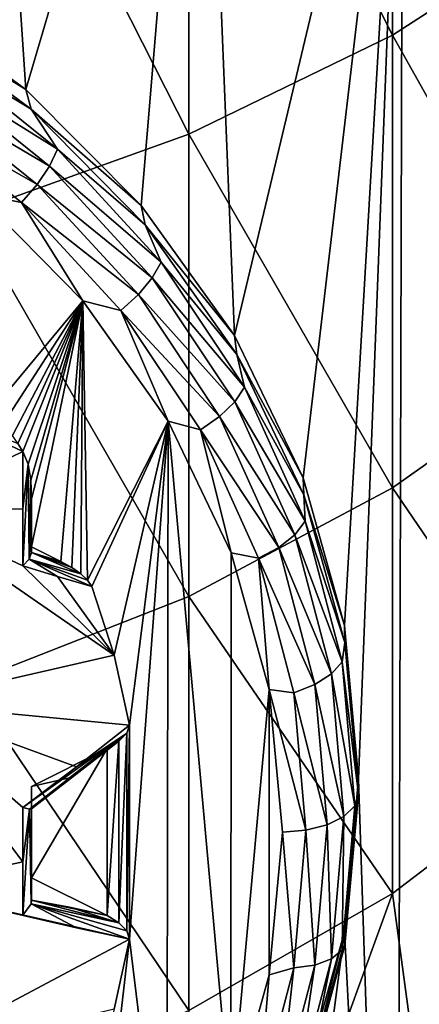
# Model space of a CAD drawing. Header units: metres. Extents: x -136 to 36, y -255 to -20.
# Tile 12 of 60: x -94.88 to -92.25, y -246.66 to -240.19. Entities that reach past the tile are written whole.
import ezdxf

# ---------------------------------------------------------------- set-up
doc = ezdxf.new("R2010")
doc.units = ezdxf.units.M
doc.layers.add('solid_11422034', color=7, linetype='CONTINUOUS')

msp = doc.modelspace()

# ---------------------------------------------------------------- linework, layer by layer
at = {"layer": 'solid_11422034'}
for points in [[(-94.838417, -240.645782, -29.276554), (-95.721336, -240.002319, -29.64806), (-95.146858, -236.053589, -31.927856)], [(-94.838417, -240.645782, -29.276554), (-95.146858, -236.053589, -31.927856), (-93.689056, -236.74942, -31.526125)], [(-94.078476, -241.408081, -28.836445), (-94.838417, -240.645782, -29.276554), (-93.689056, -236.74942, -31.526125)], [(-93.466164, -242.263138, -28.342773), (-94.078476, -241.408081, -28.836445), (-93.689056, -236.74942, -31.526125)], [(-93.466164, -242.263138, -28.342773), (-93.689056, -236.74942, -31.526125), (-92.357719, -237.62001, -31.023487)], [(-92.426941, -237.028656, -0.401089), (-93.764992, -237.61293, 0.341002), (-92.426941, -240.288742, -3.229514)], [(-92.426941, -237.028656, -0.401089), (-92.426941, -240.288742, -3.229514), (-91.229965, -239.516769, -4.03806)], [(-93.764992, -237.61293, 0.341002), (-95.219185, -238.079041, 0.933029), (-93.764992, -240.940979, -2.546383)], [(-93.764992, -237.61293, 0.341002), (-93.764992, -240.940979, -2.546383), (-92.426941, -240.288742, -3.229514)], [(-93.014549, -243.199219, -27.802332), (-93.466164, -242.263138, -28.342773), (-92.357719, -237.62001, -31.023487)], [(-92.742798, -244.169983, -27.241861), (-93.014549, -243.199219, -27.802332), (-92.357719, -237.62001, -31.023487)], [(-92.742798, -244.169983, -27.241861), (-92.357719, -237.62001, -31.023487), (-92.650002, -245.177353, -26.660254)], [(-92.357719, -237.62001, -31.023487), (-92.399651, -252.766388, -22.278717), (-92.650002, -245.177353, -26.660254)], [(-92.357719, -237.62001, -31.023487), (-91.238075, -251.760513, -22.859461), (-92.399651, -252.766388, -22.278717)], [(-92.357719, -237.62001, -31.023487), (-91.19519, -238.637512, -30.436035), (-91.238075, -251.760513, -22.859461)], [(-95.219185, -238.079041, 0.933029), (-95.219185, -241.461319, -2.001395), (-93.764992, -240.940979, -2.546383)], [(-91.229965, -239.516769, -4.03806), (-92.426941, -240.288742, -3.229514), (-91.229965, -242.419525, -7.08673)], [(-95.679779, -240.127731, -29.806597), (-95.721336, -240.002319, -29.64806), (-94.838417, -240.645782, -29.276554)], [(-94.802765, -240.776413, -29.432077), (-95.679779, -240.127731, -29.806597), (-94.838417, -240.645782, -29.276554)], [(-95.43261, -240.394592, -29.830933), (-95.679779, -240.127731, -29.806597), (-94.802765, -240.776413, -29.432077)], [(-92.426941, -240.288742, -3.229514), (-93.764992, -240.940979, -2.546383), (-92.426941, -243.264923, -6.355306)], [(-92.426941, -240.288742, -3.229514), (-92.426941, -243.264923, -6.355306), (-91.229965, -242.419525, -7.08673)], [(-95.476944, -240.512497, -29.923954), (-95.43261, -240.394592, -29.830933), (-94.630005, -241.03952, -29.45858)], [(-94.630005, -241.03952, -29.45858), (-95.43261, -240.394592, -29.830933), (-94.802765, -240.776413, -29.432077)], [(-95.546013, -240.642838, -29.976494), (-95.476944, -240.512497, -29.923954), (-94.682137, -241.151169, -29.555216)], [(-94.682137, -241.151169, -29.555216), (-95.476944, -240.512497, -29.923954), (-94.630005, -241.03952, -29.45858)], [(-95.633041, -240.772842, -29.983402), (-95.546013, -240.642838, -29.976494), (-94.763344, -241.271759, -29.613388)], [(-94.763344, -241.271759, -29.613388), (-95.546013, -240.642838, -29.976494), (-94.682137, -241.151169, -29.555216)], [(-94.802765, -240.776413, -29.432077), (-94.838417, -240.645782, -29.276554), (-94.078476, -241.408081, -28.836445)], [(-94.865662, -241.389465, -29.62739), (-95.159622, -241.329773, -29.689947), (-95.633041, -240.772842, -29.983402)], [(-94.865662, -241.389465, -29.62739), (-95.633041, -240.772842, -29.983402), (-94.763344, -241.271759, -29.613388)], [(-94.053726, -241.535934, -28.99357), (-94.802765, -240.776413, -29.432077), (-94.078476, -241.408081, -28.836445)], [(-94.630005, -241.03952, -29.45858), (-94.802765, -240.776413, -29.432077), (-94.053726, -241.535934, -28.99357)], [(-93.764992, -240.940979, -2.546383), (-95.219185, -241.461319, -2.001395), (-93.764992, -243.979202, -5.737336)], [(-93.764992, -240.940979, -2.546383), (-93.764992, -243.979202, -5.737336), (-92.426941, -243.264923, -6.355306)], [(-94.682137, -241.151169, -29.555216), (-94.630005, -241.03952, -29.45858), (-93.947365, -241.780853, -29.030577)], [(-93.947365, -241.780853, -29.030577), (-94.630005, -241.03952, -29.45858), (-94.053726, -241.535934, -28.99357)], [(-94.763344, -241.271759, -29.613388), (-94.682137, -241.151169, -29.555216), (-94.006119, -241.8853, -29.131367)], [(-94.006119, -241.8853, -29.131367), (-94.682137, -241.151169, -29.555216), (-93.947365, -241.780853, -29.030577)], [(-94.865662, -241.389465, -29.62739), (-94.763344, -241.271759, -29.613388), (-94.097649, -241.994675, -29.196011)], [(-94.097649, -241.994675, -29.196011), (-94.763344, -241.271759, -29.613388), (-94.006119, -241.8853, -29.131367)], [(-95.08989, -242.788422, -28.847792), (-95.159622, -241.329773, -29.689947), (-94.462715, -242.036224, -29.282076)], [(-94.865662, -241.389465, -29.62739), (-94.462715, -242.036224, -29.282076), (-95.159622, -241.329773, -29.689947)], [(-94.212975, -242.098267, -29.218168), (-94.462715, -242.036224, -29.282076), (-94.865662, -241.389465, -29.62739)], [(-94.212975, -242.098267, -29.218168), (-94.865662, -241.389465, -29.62739), (-94.097649, -241.994675, -29.196011)], [(-94.053726, -241.535934, -28.99357), (-94.078476, -241.408081, -28.836445), (-93.466164, -242.263138, -28.342773)], [(-95.219185, -241.461319, -2.001395), (-95.219185, -244.549042, -5.24433), (-93.764992, -243.979202, -5.737336)], [(-93.451103, -242.387573, -28.501875), (-94.053726, -241.535934, -28.99357), (-93.466164, -242.263138, -28.342773)], [(-93.947365, -241.780853, -29.030577), (-94.053726, -241.535934, -28.99357), (-93.451103, -242.387573, -28.501875)], [(-94.006119, -241.8853, -29.131367), (-93.947365, -241.780853, -29.030577), (-93.399925, -242.602005, -28.55648)], [(-93.399925, -242.602005, -28.55648), (-93.947365, -241.780853, -29.030577), (-93.451103, -242.387573, -28.501875)], [(-94.097649, -241.994675, -29.196011), (-94.006119, -241.8853, -29.131367), (-93.463997, -242.698486, -28.661875)], [(-93.463997, -242.698486, -28.661875), (-94.006119, -241.8853, -29.131367), (-93.399925, -242.602005, -28.55648)], [(-94.994339, -242.853882, -28.809998), (-95.08989, -242.788422, -28.847792), (-94.462715, -242.036224, -29.282076)], [(-94.926292, -242.921341, -28.771049), (-94.994339, -242.853882, -28.809998), (-94.462715, -242.036224, -29.282076)], [(-94.891373, -242.973022, -28.741211), (-94.926292, -242.921341, -28.771049), (-94.462715, -242.036224, -29.282076)], [(-94.85714, -243.02507, -28.711163), (-94.891373, -242.973022, -28.741211), (-94.462715, -242.036224, -29.282076)], [(-94.823708, -243.109833, -28.662224), (-94.85714, -243.02507, -28.711163), (-94.462715, -242.036224, -29.282076)], [(-94.806015, -243.214249, -28.601944), (-94.823708, -243.109833, -28.662224), (-94.462715, -242.036224, -29.282076)], [(-94.799995, -243.336884, -28.531136), (-94.806015, -243.214249, -28.601944), (-94.462715, -242.036224, -29.282076)], [(-94.799995, -243.652344, -28.349003), (-94.799995, -243.336884, -28.531136), (-94.462715, -242.036224, -29.282076)], [(-94.608109, -243.748291, -28.293612), (-94.799995, -243.652344, -28.349003), (-94.462715, -242.036224, -29.282076)], [(-94.535904, -243.788544, -28.27037), (-94.608109, -243.748291, -28.293612), (-94.462715, -242.036224, -29.282076)], [(-94.477066, -243.829544, -28.246704), (-94.535904, -243.788544, -28.27037), (-94.462715, -242.036224, -29.282076)], [(-94.431557, -243.87117, -28.222666), (-94.477066, -243.829544, -28.246704), (-94.462715, -242.036224, -29.282076)], [(-94.431557, -243.87117, -28.222666), (-94.462715, -242.036224, -29.282076), (-93.901398, -242.826859, -28.825605)], [(-94.212975, -242.098267, -29.218168), (-93.901398, -242.826859, -28.825605), (-94.462715, -242.036224, -29.282076)], [(-94.212975, -242.098267, -29.218168), (-94.097649, -241.994675, -29.196011), (-93.563805, -242.795441, -28.733688)], [(-93.563805, -242.795441, -28.733688), (-94.097649, -241.994675, -29.196011), (-93.463997, -242.698486, -28.661875)], [(-93.68956, -242.883377, -28.764879), (-93.901398, -242.826859, -28.825605), (-94.212975, -242.098267, -29.218168)], [(-93.68956, -242.883377, -28.764879), (-94.212975, -242.098267, -29.218168), (-93.563805, -242.795441, -28.733688)], [(-93.451103, -242.387573, -28.501875), (-93.466164, -242.263138, -28.342773), (-93.014549, -243.199219, -27.802332)], [(-93.009735, -243.310364, -27.969097), (-93.451103, -242.387573, -28.501875), (-93.014549, -243.199219, -27.802332)], [(-93.399925, -242.602005, -28.55648), (-93.451103, -242.387573, -28.501875), (-93.009735, -243.310364, -27.969097)], [(-91.229965, -242.419525, -7.08673), (-92.426941, -243.264923, -6.355306), (-91.229965, -245.019012, -10.397766)], [(-93.463997, -242.698486, -28.661875), (-93.399925, -242.602005, -28.55648), (-92.999924, -243.48465, -28.046886)], [(-92.999924, -243.48465, -28.046886), (-93.399925, -242.602005, -28.55648), (-93.009735, -243.310364, -27.969097)], [(-95.588234, -242.681274, -29.119581), (-94.85714, -243.02507, -28.711163), (-95.644653, -243.407074, -28.958555)], [(-95.588234, -242.681274, -29.119581), (-94.891373, -242.973022, -28.741211), (-94.85714, -243.02507, -28.711163)], [(-93.563805, -242.795441, -28.733688), (-93.463997, -242.698486, -28.661875), (-93.067879, -243.572556, -28.157227)], [(-93.067879, -243.572556, -28.157227), (-93.463997, -242.698486, -28.661875), (-92.999924, -243.48465, -28.046886)], [(-93.68956, -242.883377, -28.764879), (-93.563805, -242.795441, -28.733688), (-93.173729, -243.656174, -28.236746)], [(-93.173729, -243.656174, -28.236746), (-93.563805, -242.795441, -28.733688), (-93.067879, -243.572556, -28.157227)], [(-94.402893, -243.914139, -28.197861), (-94.431557, -243.87117, -28.222666), (-93.901398, -242.826859, -28.825605)], [(-94.255966, -244.364304, -27.937954), (-94.402893, -243.914139, -28.197861), (-93.901398, -242.826859, -28.825605)], [(-94.157166, -244.824417, -27.672308), (-94.255966, -244.364304, -27.937954), (-93.901398, -242.826859, -28.825605)], [(-94.157166, -246.230286, -26.860636), (-93.901398, -242.826859, -28.825605), (-93.910637, -248.243317, -25.69841)], [(-94.157166, -246.230286, -26.860636), (-94.157166, -244.824417, -27.672308), (-93.901398, -242.826859, -28.825605)], [(-93.901398, -242.826859, -28.825605), (-93.489754, -247.370911, -26.202087), (-93.910637, -248.243317, -25.69841)], [(-93.901398, -242.826859, -28.825605), (-93.486664, -243.691376, -28.326473), (-93.489754, -247.370911, -26.202087)], [(-93.68956, -242.883377, -28.764879), (-93.486664, -243.691376, -28.326473), (-93.901398, -242.826859, -28.825605)], [(-93.307106, -243.727295, -28.277647), (-93.486664, -243.691376, -28.326473), (-93.68956, -242.883377, -28.764879)], [(-93.307106, -243.727295, -28.277647), (-93.68956, -242.883377, -28.764879), (-93.173729, -243.656174, -28.236746)], [(-94.85714, -243.403534, -28.605621), (-95.644653, -243.407074, -28.958555), (-94.85714, -243.02507, -28.711163)], [(-94.85714, -243.403534, -28.605621), (-94.85714, -243.02507, -28.711163), (-94.823708, -243.109833, -28.662224)], [(-94.85714, -243.403534, -28.605621), (-94.823708, -243.109833, -28.662224), (-94.85714, -243.777908, -28.486437)], [(-94.815163, -243.73288, -28.462223), (-94.85714, -243.777908, -28.486437), (-94.823708, -243.109833, -28.662224)], [(-94.815163, -243.73288, -28.462223), (-94.823708, -243.109833, -28.662224), (-94.806015, -243.214249, -28.601944)], [(-93.009735, -243.310364, -27.969097), (-93.014549, -243.199219, -27.802332), (-92.742798, -244.169983, -27.241861)], [(-94.815163, -243.73288, -28.462223), (-94.806015, -243.214249, -28.601944), (-94.799995, -243.336884, -28.531136)], [(-92.426941, -243.264923, -6.355306), (-93.764992, -243.979202, -5.737336), (-92.426941, -245.930176, -9.750103)], [(-92.426941, -243.264923, -6.355306), (-92.426941, -245.930176, -9.750103), (-91.229965, -245.019012, -10.397766)], [(-92.740486, -244.281601, -27.408356), (-93.009735, -243.310364, -27.969097), (-92.742798, -244.169983, -27.241861)], [(-92.999924, -243.48465, -28.046886), (-93.009735, -243.310364, -27.969097), (-92.740486, -244.281601, -27.408356)], [(-94.799995, -243.51561, -28.476862), (-94.815163, -243.73288, -28.462223), (-94.799995, -243.336884, -28.531136)], [(-94.799995, -243.51561, -28.476862), (-94.799995, -243.336884, -28.531136), (-94.799995, -243.652344, -28.349003)], [(-94.85714, -243.403534, -28.605621), (-94.85714, -243.777908, -28.486437), (-95.644653, -243.407074, -28.958555)], [(-95.644653, -243.407074, -28.958555), (-94.255966, -244.364304, -27.937954), (-95.644653, -244.682236, -28.504732)], [(-94.85714, -243.777908, -28.486437), (-94.255966, -244.364304, -27.937954), (-95.644653, -243.407074, -28.958555)], [(-94.799995, -243.51561, -28.476862), (-94.799995, -243.689651, -28.413622), (-94.815163, -243.73288, -28.462223)], [(-94.799995, -243.51561, -28.476862), (-94.799995, -243.652344, -28.349003), (-94.799995, -243.689651, -28.413622)], [(-93.067879, -243.572556, -28.157227), (-92.999924, -243.48465, -28.046886), (-92.756294, -244.409073, -27.513174)], [(-92.756294, -244.409073, -27.513174), (-92.999924, -243.48465, -28.046886), (-92.740486, -244.281601, -27.408356)], [(-93.173729, -243.656174, -28.236746), (-93.067879, -243.572556, -28.157227), (-92.826607, -244.488007, -27.628695)], [(-92.826607, -244.488007, -27.628695), (-93.067879, -243.572556, -28.157227), (-92.756294, -244.409073, -27.513174)], [(-94.799995, -243.689651, -28.413622), (-94.799995, -243.652344, -28.349003), (-94.608109, -243.748291, -28.293612)], [(-93.307106, -243.727295, -28.277647), (-93.173729, -243.656174, -28.236746), (-92.93615, -244.557632, -27.716286)], [(-92.93615, -244.557632, -27.716286), (-93.173729, -243.656174, -28.236746), (-92.826607, -244.488007, -27.628695)], [(-94.815163, -243.73288, -28.462223), (-94.799995, -243.689651, -28.413622), (-94.477066, -243.829544, -28.246704)], [(-94.799995, -243.689651, -28.413622), (-94.608109, -243.748291, -28.293612), (-94.70388, -243.719345, -28.354073)], [(-94.799995, -243.689651, -28.413622), (-94.535904, -243.788544, -28.27037), (-94.477066, -243.829544, -28.246704)], [(-94.799995, -243.689651, -28.413622), (-94.70388, -243.719345, -28.354073), (-94.535904, -243.788544, -28.27037)], [(-94.70388, -243.719345, -28.354073), (-94.608109, -243.748291, -28.293612), (-94.535904, -243.788544, -28.27037)], [(-93.486664, -243.691376, -28.326473), (-93.236473, -244.591003, -27.807072), (-93.489754, -247.370911, -26.202087)], [(-93.307106, -243.727295, -28.277647), (-93.236473, -244.591003, -27.807072), (-93.486664, -243.691376, -28.326473)], [(-94.815163, -243.73288, -28.462223), (-94.628906, -243.84819, -28.344604), (-94.85714, -243.777908, -28.486437)], [(-94.85714, -243.777908, -28.486437), (-94.628906, -243.84819, -28.344604), (-94.255966, -244.364304, -27.937954)], [(-94.815163, -243.73288, -28.462223), (-94.477066, -243.829544, -28.246704), (-94.431557, -243.87117, -28.222666)], [(-94.815163, -243.73288, -28.462223), (-94.431557, -243.87117, -28.222666), (-94.402893, -243.914139, -28.197861)], [(-94.815163, -243.73288, -28.462223), (-94.402893, -243.914139, -28.197861), (-94.628906, -243.84819, -28.344604)], [(-93.074165, -244.611145, -27.767355), (-93.236473, -244.591003, -27.807072), (-93.307106, -243.727295, -28.277647)], [(-93.074165, -244.611145, -27.767355), (-93.307106, -243.727295, -28.277647), (-92.93615, -244.557632, -27.716286)], [(-94.628906, -243.84819, -28.344604), (-94.402893, -243.914139, -28.197861), (-94.255966, -244.364304, -27.937954)], [(-93.764992, -243.979202, -5.737336), (-95.219185, -244.549042, -5.24433), (-93.764992, -246.700012, -9.2029)], [(-93.764992, -243.979202, -5.737336), (-93.764992, -246.700012, -9.2029), (-92.426941, -245.930176, -9.750103)], [(-92.740486, -244.281601, -27.408356), (-92.742798, -244.169983, -27.241861), (-92.650002, -245.177353, -26.660254)], [(-92.756294, -244.409073, -27.513174), (-92.740486, -244.281601, -27.408356), (-92.650002, -245.277344, -26.83346)], [(-92.740486, -244.281601, -27.408356), (-92.650002, -245.177353, -26.660254), (-92.650002, -245.277344, -26.83346)], [(-95.644653, -244.682236, -28.504732), (-94.255966, -244.364304, -27.937954), (-94.157166, -244.824417, -27.672308)], [(-92.826607, -244.488007, -27.628695), (-92.756294, -244.409073, -27.513174), (-92.674469, -245.354599, -26.967268)], [(-92.756294, -244.409073, -27.513174), (-92.650002, -245.277344, -26.83346), (-92.674469, -245.354599, -26.967268)], [(-92.93615, -244.557632, -27.716286), (-92.826607, -244.488007, -27.628695), (-92.745583, -245.424362, -27.088087)], [(-92.826607, -244.488007, -27.628695), (-92.674469, -245.354599, -26.967268), (-92.745583, -245.424362, -27.088087)], [(-95.219185, -244.549042, -5.24433), (-95.219185, -247.314178, -8.766352), (-93.764992, -246.700012, -9.2029)], [(-93.074165, -244.611145, -27.767355), (-92.93615, -244.557632, -27.716286), (-92.856361, -245.479691, -27.183933)], [(-92.93615, -244.557632, -27.716286), (-92.745583, -245.424362, -27.088087), (-92.856361, -245.479691, -27.183933)], [(-93.236473, -244.591003, -27.807072), (-93.236481, -246.466187, -26.72443), (-93.489754, -247.370911, -26.202087)], [(-93.236473, -244.591003, -27.807072), (-93.150002, -245.527344, -27.266472), (-93.236481, -246.466187, -26.72443)], [(-92.995941, -245.515182, -27.245405), (-93.150002, -245.527344, -27.266472), (-93.236473, -244.591003, -27.807072)], [(-93.074165, -244.611145, -27.767355), (-92.995941, -245.515182, -27.245405), (-93.236473, -244.591003, -27.807072)], [(-93.074165, -244.611145, -27.767355), (-92.856361, -245.479691, -27.183933), (-92.995941, -245.515182, -27.245405)], [(-94.503716, -245.097565, -27.745243), (-95.644653, -244.682236, -28.504732), (-94.157166, -244.824417, -27.672308)], [(-94.85714, -245.366623, -27.803171), (-94.85714, -245.723404, -27.606035), (-95.644653, -244.682236, -28.504732)], [(-94.503716, -245.097565, -27.745243), (-94.85714, -245.366623, -27.803171), (-95.644653, -244.682236, -28.504732)], [(-94.85714, -245.723404, -27.606035), (-95.644653, -245.893204, -27.900164), (-95.644653, -244.682236, -28.504732)], [(-94.503716, -245.097565, -27.745243), (-94.174103, -244.87793, -27.641417), (-94.85714, -245.366623, -27.803171)], [(-94.81498, -245.37767, -27.754639), (-94.85714, -245.366623, -27.803171), (-94.174103, -244.87793, -27.641417)], [(-94.81498, -245.37767, -27.754639), (-94.174103, -244.87793, -27.641417), (-94.225349, -244.930267, -27.611195)], [(-94.503716, -245.097565, -27.745243), (-94.157166, -244.824417, -27.672308), (-94.174103, -244.87793, -27.641417)], [(-94.225342, -246.12442, -26.921749), (-94.225349, -244.930267, -27.611195), (-94.174103, -244.87793, -27.641417)], [(-94.174103, -246.176773, -26.891529), (-94.225342, -246.12442, -26.921749), (-94.174103, -244.87793, -27.641417)], [(-94.174103, -246.176773, -26.891529), (-94.174103, -244.87793, -27.641417), (-94.157166, -244.824417, -27.672308)], [(-94.157166, -246.230286, -26.860636), (-94.174103, -246.176773, -26.891529), (-94.157166, -244.824417, -27.672308)], [(-94.81498, -245.37767, -27.754639), (-94.225349, -244.930267, -27.611195), (-94.799995, -245.375412, -27.696125)], [(-94.799995, -245.375412, -27.696125), (-94.225349, -244.930267, -27.611195), (-94.302956, -244.978821, -27.583162)], [(-94.302956, -246.075867, -26.949781), (-94.302956, -244.978821, -27.583162), (-94.225349, -244.930267, -27.611195)], [(-94.225342, -246.12442, -26.921749), (-94.302956, -246.075867, -26.949781), (-94.225349, -244.930267, -27.611195)], [(-94.302956, -244.978821, -27.583162), (-94.799995, -245.827347, -27.093267), (-94.799995, -245.227356, -27.439676)], [(-94.302956, -246.075867, -26.949781), (-94.799995, -245.827347, -27.093267), (-94.302956, -244.978821, -27.583162)], [(-94.549896, -245.171524, -27.631784), (-94.302956, -244.978821, -27.583162), (-94.799995, -245.227356, -27.439676)], [(-94.549896, -245.171524, -27.631784), (-94.799995, -245.375412, -27.696125), (-94.302956, -244.978821, -27.583162)], [(-91.229965, -245.019012, -10.397766), (-92.426941, -245.930176, -9.750103), (-92.14167, -248.031326, -13.465503)], [(-94.549896, -245.171524, -27.631784), (-94.799995, -245.227356, -27.439676), (-94.799995, -245.375412, -27.696125)], [(-92.742783, -246.182037, -26.080194), (-92.650002, -245.277344, -26.83346), (-92.650002, -245.177353, -26.660254)], [(-92.399651, -252.766388, -22.278717), (-92.742783, -246.182037, -26.080194), (-92.650002, -245.177353, -26.660254)], [(-94.799995, -245.375412, -27.696125), (-94.799995, -245.227356, -27.439676), (-94.799995, -245.827347, -27.093267)], [(-92.742783, -246.182037, -26.080194), (-92.740486, -246.273102, -26.258562), (-92.650002, -245.277344, -26.83346)], [(-92.674469, -245.354599, -26.967268), (-92.650002, -245.277344, -26.83346), (-92.740486, -246.273102, -26.258562)], [(-94.81498, -245.37767, -27.754639), (-94.85714, -245.723404, -27.606035), (-94.85714, -245.366623, -27.803171)], [(-94.81498, -245.37767, -27.754639), (-94.803101, -245.997864, -27.364079), (-94.85714, -246.07251, -27.39563)], [(-94.81498, -245.37767, -27.754639), (-94.85714, -246.07251, -27.39563), (-94.85714, -245.723404, -27.606035)], [(-94.81498, -245.37767, -27.754639), (-94.799995, -245.375412, -27.696125), (-94.803101, -245.997864, -27.364079)], [(-94.803101, -245.997864, -27.364079), (-94.799995, -245.375412, -27.696125), (-94.799995, -245.678223, -27.527781)], [(-94.799995, -245.678223, -27.527781), (-94.799995, -245.375412, -27.696125), (-94.799995, -245.827347, -27.093267)], [(-92.756294, -246.30014, -26.42136), (-92.674469, -245.354599, -26.967268), (-92.740486, -246.273102, -26.258562)], [(-92.745583, -245.424362, -27.088087), (-92.674469, -245.354599, -26.967268), (-92.756294, -246.30014, -26.42136)], [(-92.856361, -245.479691, -27.183933), (-92.745583, -245.424362, -27.088087), (-92.826607, -246.360718, -26.54748)], [(-92.826607, -246.360718, -26.54748), (-92.745583, -245.424362, -27.088087), (-92.756294, -246.30014, -26.42136)], [(-93.074165, -246.419235, -26.723454), (-93.236481, -246.466187, -26.72443), (-93.150002, -245.527344, -27.266472)], [(-93.074165, -246.419235, -26.723454), (-93.150002, -245.527344, -27.266472), (-92.995941, -245.515182, -27.245405)], [(-93.074165, -246.419235, -26.723454), (-92.995941, -245.515182, -27.245405), (-92.93615, -246.401764, -26.651581)], [(-92.995941, -245.515182, -27.245405), (-92.856361, -245.479691, -27.183933), (-92.93615, -246.401764, -26.651581)], [(-92.93615, -246.401764, -26.651581), (-92.856361, -245.479691, -27.183933), (-92.826607, -246.360718, -26.54748)], [(-94.85714, -245.723404, -27.606035), (-94.85714, -246.07251, -27.39563), (-95.644653, -245.893204, -27.900164)], [(-94.803101, -245.997864, -27.364079), (-94.799995, -245.678223, -27.527781), (-94.799995, -245.975403, -27.349716)], [(-94.799995, -245.975403, -27.349716), (-94.799995, -245.678223, -27.527781), (-94.799995, -245.827347, -27.093267)], [(-94.302956, -246.075867, -26.949781), (-94.799995, -245.975403, -27.349716), (-94.799995, -245.827347, -27.093267)], [(-95.644653, -245.893204, -27.900164), (-94.157166, -246.230286, -26.860636), (-95.644653, -247.022278, -27.153708)], [(-94.503716, -246.156876, -27.133652), (-94.157166, -246.230286, -26.860636), (-95.644653, -245.893204, -27.900164)], [(-94.85714, -246.07251, -27.39563), (-94.503716, -246.156876, -27.133652), (-95.644653, -245.893204, -27.900164)], [(-94.803101, -245.997864, -27.364079), (-94.799995, -245.975403, -27.349716), (-94.225342, -246.12442, -26.921749)], [(-94.549896, -246.021637, -27.140978), (-94.799995, -245.975403, -27.349716), (-94.302956, -246.075867, -26.949781)], [(-94.549896, -246.021637, -27.140978), (-94.225342, -246.12442, -26.921749), (-94.799995, -245.975403, -27.349716)], [(-92.426941, -245.930176, -9.750103), (-93.764992, -246.700012, -9.2029), (-93.512306, -248.919907, -12.952478)], [(-92.426941, -245.930176, -9.750103), (-93.512306, -248.919907, -12.952478), (-92.14167, -248.031326, -13.465503)], [(-94.803101, -245.997864, -27.364079), (-94.503716, -246.156876, -27.133652), (-94.85714, -246.07251, -27.39563)], [(-94.803101, -245.997864, -27.364079), (-94.225342, -246.12442, -26.921749), (-94.174103, -246.176773, -26.891529)], [(-94.803101, -245.997864, -27.364079), (-94.174103, -246.176773, -26.891529), (-94.157166, -246.230286, -26.860636)], [(-94.803101, -245.997864, -27.364079), (-94.157166, -246.230286, -26.860636), (-94.503716, -246.156876, -27.133652)], [(-94.549896, -246.021637, -27.140978), (-94.302956, -246.075867, -26.949781), (-94.225342, -246.12442, -26.921749)], [(-95.644653, -247.022278, -27.153708), (-94.157166, -246.230286, -26.860636), (-94.255966, -246.690384, -26.59499)], [(-94.157166, -246.230286, -26.860636), (-93.910637, -248.243317, -25.69841), (-94.4813, -249.040207, -25.238321)], [(-94.255966, -246.690384, -26.59499), (-94.157166, -246.230286, -26.860636), (-94.4813, -249.040207, -25.238321)], [(-93.72435, -253.625214, -21.782879), (-93.011238, -247.147339, -25.522881), (-92.742783, -246.182037, -26.080194)], [(-92.399651, -252.766388, -22.278717), (-93.72435, -253.625214, -21.782879), (-92.742783, -246.182037, -26.080194)], [(-92.742783, -246.182037, -26.080194), (-93.011238, -247.147339, -25.522881), (-93.009735, -247.244324, -25.697823)], [(-92.742783, -246.182037, -26.080194), (-93.009735, -247.244324, -25.697823), (-92.740486, -246.273102, -26.258562)], [(-92.999924, -247.224564, -25.88765), (-92.740486, -246.273102, -26.258562), (-93.009735, -247.244324, -25.697823)], [(-92.999924, -247.224564, -25.88765), (-92.756294, -246.30014, -26.42136), (-92.740486, -246.273102, -26.258562)], [(-92.826607, -246.360718, -26.54748), (-92.756294, -246.30014, -26.42136), (-92.999924, -247.224564, -25.88765)], [(-93.067879, -247.276154, -26.01895), (-92.826607, -246.360718, -26.54748), (-92.999924, -247.224564, -25.88765)], [(-92.93615, -246.401764, -26.651581), (-92.826607, -246.360718, -26.54748), (-93.067879, -247.276154, -26.01895)], [(-93.307106, -247.303085, -26.213163), (-93.236481, -246.466187, -26.72443), (-93.074165, -246.419235, -26.723454)], [(-93.307106, -247.303085, -26.213163), (-93.074165, -246.419235, -26.723454), (-93.173729, -247.303223, -26.131121)], [(-93.173729, -247.303223, -26.131121), (-92.93615, -246.401764, -26.651581), (-93.067879, -247.276154, -26.01895)], [(-93.074165, -246.419235, -26.723454), (-92.93615, -246.401764, -26.651581), (-93.173729, -247.303223, -26.131121)], [(-93.307106, -247.303085, -26.213163), (-93.489754, -247.370911, -26.202087), (-93.236481, -246.466187, -26.72443)]]:
    msp.add_3dface(points, dxfattribs=at)

doc.saveas('drawing.dxf')
